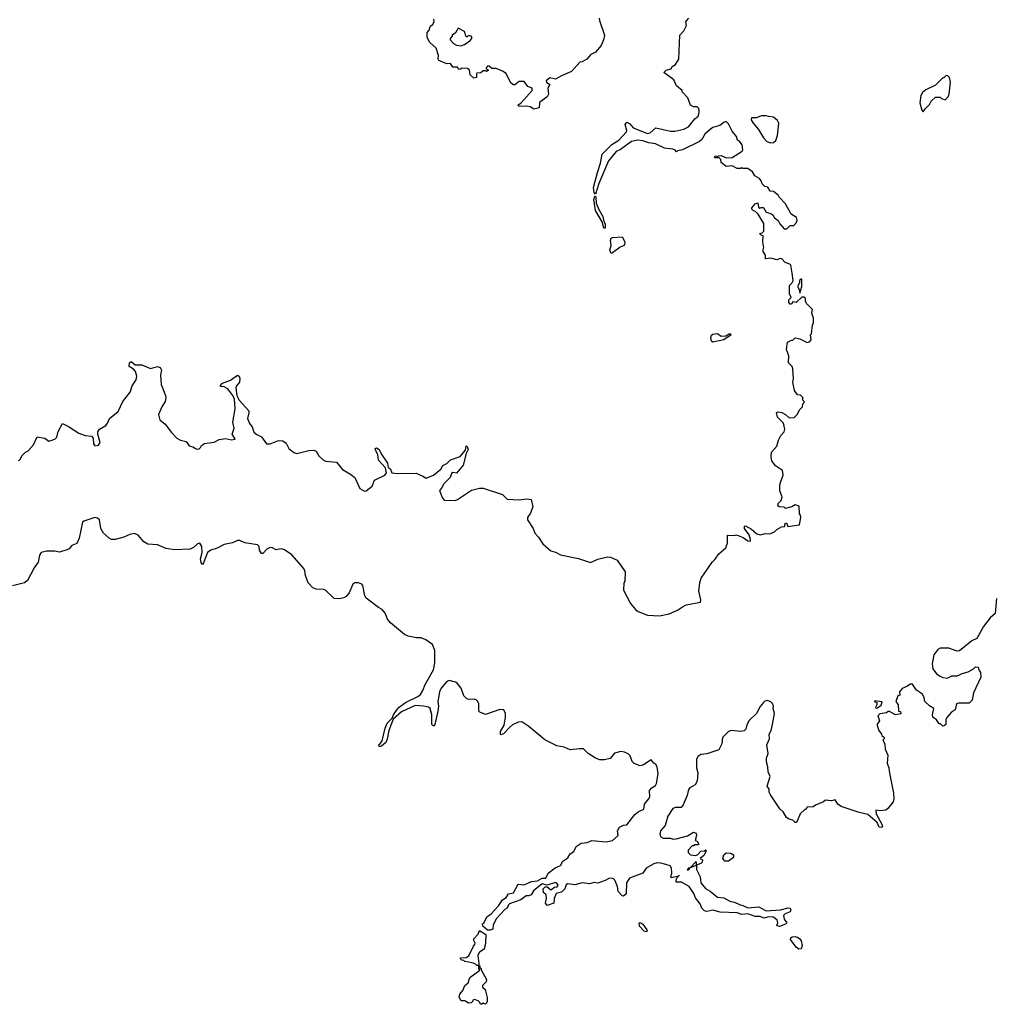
# Model space of a CAD drawing. Extents: x 2386897 to 2565480, y 579156 to 761880.
# Tile 172 of 191: x 2526015 to 2534080, y 708510 to 716652. Entities that reach past the tile are written whole.
import ezdxf

# ---------------------------------------------------------------- set-up
doc = ezdxf.new("R2010")
doc.units = 0

msp = doc.modelspace()

# ---------------------------------------------------------------- linework, layer by layer
at = {"layer": '0CON10XD'}
for points in [[(2530806, 716665), (2530807.5, 716645), (2530848, 716525), (2530842, 716485), (2530822.3, 716437.7), (2530775, 716382.5), (2530735, 716363.3), (2530702.5, 716325), (2530665, 716303.3), (2530645, 716300), (2530577.3, 716222.7), (2530495, 716188), (2530445, 716160), (2530398.3, 716171.7), (2530367.5, 716145), (2530370, 716135), (2530397.5, 716115), (2530380.8, 716085), (2530387.5, 716035), (2530376.4, 716013.6), (2530311.7, 715968.3), (2530308.3, 715921.7), (2530265, 715913.3), (2530235, 715930), (2530205, 715937.5), (2530140, 715935), (2530135, 715947.5), (2530157.7, 715962.3), (2530250, 716065), (2530250, 716085), (2530215, 716100), (2530185, 716140), (2530145, 716140), (2530107, 716113), (2530093, 716113), (2530073, 716133), (2530035, 716207.5), (2530007, 716227), (2529955, 716247.5), (2529918.3, 716248.3), (2529897, 716267), (2529885, 716270), (2529870, 716255), (2529870, 716245), (2529888.3, 716238.3), (2529888.3, 716231.7), (2529875, 716222.5), (2529865, 716230), (2529845, 716230), (2529827, 716213), (2529795, 716210), (2529790, 716205), (2529790, 716175), (2529768.3, 716168.3), (2529740, 716195), (2529732.5, 716235), (2529717, 716247), (2529665, 716250), (2529658.3, 716241.7), (2529645, 716240), (2529635, 716260), (2529595, 716260), (2529575, 716290), (2529545, 716286.7), (2529480, 716315), (2529473.6, 716326.4), (2529476.7, 716355), (2529456.7, 716415), (2529405, 716463.3), (2529383.3, 716505), (2529384.3, 716545), (2529399.2, 716565), (2529408.8, 716595), (2529431.2, 716615), (2529440.8, 716635), (2529438.8, 716655)], [(2530221.2, 712548.8), (2530213.3, 712535), (2530214, 712515), (2530258.8, 712445), (2530273.8, 712405), (2530303, 712373), (2530338.8, 712318.8), (2530405, 712260.8), (2530445, 712248), (2530485.5, 712225.5), (2530635, 712196.9), (2530732.7, 712162.7), (2530795, 712190), (2530875, 712210), (2530898.3, 712208.3), (2530955, 712183.3), (2531020, 712085), (2531017.5, 712005), (2531010, 711995), (2531006.7, 711935), (2531064.5, 711825), (2531105.6, 711775), (2531128.1, 711758.1), (2531205, 711727.3), (2531305, 711721.1), (2531385, 711738.5), (2531452.1, 711767.9), (2531495, 711798), (2531525, 711812), (2531642, 711835), (2531645.6, 711855), (2531630, 711925), (2531636.2, 711995), (2531648.8, 712035), (2531738.8, 712165), (2531765, 712190), (2531795.8, 712234.2), (2531853.3, 712285), (2531866.7, 712325), (2531865, 712390), (2531925, 712387.5), (2531935, 712392.5), (2531955, 712387.5), (2531995, 712370), (2532035, 712343.3), (2532055, 712340), (2532056.7, 712353.3), (2532045, 712392.5), (2532006, 712445), (2532007, 712463), (2532015, 712467.5), (2532065, 712440), (2532109.5, 712399.5), (2532135, 712393.3), (2532177, 712403), (2532215, 712401.2), (2532253.6, 712416.4), (2532275, 712437.5), (2532313, 712457), (2532338.3, 712461.7), (2532345, 712490), (2532357, 712487), (2532365, 712460), (2532460, 712475), (2532472.5, 712535), (2532470, 712555), (2532460, 712565), (2532458.3, 712628.3), (2532425, 712640), (2532397, 712623), (2532345, 712610), (2532335, 712620), (2532293.6, 712623.6), (2532283, 712633), (2532285, 712650), (2532310, 712675), (2532317.5, 712705), (2532300, 712755), (2532300, 712805), (2532306.7, 712833.3), (2532327.5, 712885), (2532320, 712925), (2532263.6, 712963.6), (2532233, 713003), (2532226.7, 713035), (2532230, 713075), (2532273.6, 713126.4), (2532287.5, 713175), (2532306.4, 713213.6), (2532333.3, 713245), (2532340, 713265), (2532330, 713315), (2532280, 713365), (2532270, 713405), (2532285, 713410), (2532315, 713402.5), (2532345, 713387.5), (2532375, 713360), (2532417, 713363), (2532445, 713390), (2532460, 713425), (2532485, 713450), (2532490, 713475), (2532500, 713485), (2532500, 713495), (2532490, 713505), (2532488.3, 713528.3), (2532468.3, 713548.3), (2532445, 713550), (2532420, 713585), (2532407.5, 713655), (2532412.5, 713685), (2532407.5, 713765), (2532400, 713785), (2532370, 713815), (2532373, 713873), (2532352.5, 713925), (2532362.5, 713985), (2532395, 714002.5), (2532407, 714003), (2532425, 714020), (2532465, 714012.5), (2532523.6, 713983.6), (2532545, 713987.5), (2532556.4, 714003.6), (2532552.5, 714045), (2532560, 714055), (2532567.5, 714125), (2532577.5, 714145), (2532577.5, 714185), (2532562.5, 714225), (2532567.5, 714255), (2532520, 714305), (2532510, 714325), (2532510, 714345), (2532498.3, 714358.3), (2532481.7, 714358.3), (2532435, 714312.5), (2532405, 714320), (2532395, 714300), (2532385, 714300), (2532374.1, 714314.1), (2532373.8, 714335), (2532392.5, 714355), (2532379.2, 714385), (2532379.2, 714455), (2532405.8, 714484.2), (2532408.8, 714495), (2532400.8, 714555), (2532390.7, 714620.7), (2532380.7, 714630.7), (2532342.5, 714645), (2532315, 714673.3), (2532305, 714676.7), (2532275, 714666.7), (2532225, 714680), (2532180, 714675), (2532180, 714705), (2532160, 714735), (2532160, 714755), (2532166.7, 714765), (2532157.5, 714815), (2532160, 714865), (2532145, 714870), (2532130, 714885), (2532151.7, 714888.3), (2532167, 714903), (2532166.4, 714966.4), (2532120, 715045), (2532097, 715067), (2532080.7, 715070.7), (2532067.5, 715085), (2532067.5, 715095), (2532095, 715130), (2532117, 715137), (2532121.7, 715101.7), (2532132.5, 715092.5), (2532145, 715100), (2532165, 715100), (2532185, 715060), (2532225, 715050), (2532239.5, 715039.5), (2532253.6, 715013.6), (2532285, 714990), (2532297.5, 714965), (2532335, 714922.5), (2532357, 714923), (2532385, 714950), (2532415, 714950), (2532437.5, 714975), (2532442.5, 714995), (2532437.5, 715015), (2532392.5, 715045), (2532345, 715130), (2532293.6, 715183.6), (2532285, 715200), (2532245, 715230), (2532220, 715235), (2532198.3, 715268.3), (2532175, 715272.5), (2532152.5, 715295), (2532145, 715320), (2532129.3, 715339.3), (2532091.7, 715361.7), (2532073, 715393), (2532035, 715420), (2531995, 715420), (2531985, 715427.5), (2531975, 715420), (2531945, 715420), (2531905, 715442.5), (2531855, 715437.5), (2531815, 715470), (2531810, 715495), (2531798.3, 715508.3), (2531765, 715510), (2531760, 715515), (2531763, 715527), (2531785, 715520), (2531793, 715527), (2531815, 715530), (2531855, 715510), (2531905, 715512.5), (2531986.4, 715563.6), (2531992.5, 715575), (2531986.7, 715616.7), (2531966.4, 715646.4), (2531950, 715655), (2531940, 715685), (2531905, 715730), (2531875, 715790), (2531855, 715810), (2531835, 715802.5), (2531802.7, 715777.3), (2531745, 715761.2), (2531723.3, 715745), (2531680, 715705), (2531655, 715662.5), (2531635, 715643.3), (2531495, 715576.2), (2531453, 715567), (2531445, 715560), (2531430, 715575), (2531415, 715580), (2531345, 715590.6), (2531270, 715625), (2531214.5, 715634.5), (2531165, 715651.1), (2531125, 715656.7), (2531073.8, 715645), (2530982, 715578), (2530945, 715562), (2530882.9, 715485), (2530803, 715297), (2530775, 715210), (2530763.2, 715223.2), (2530758.1, 715265), (2530790.7, 715389.3), (2530817.1, 715465), (2530830.8, 715539.2), (2530910.6, 715619.4), (2530968.8, 715655), (2531030, 715725), (2531034, 715735), (2531020, 715785), (2531035, 715803.3), (2531059.7, 715789.7), (2531085, 715756.7), (2531205, 715710), (2531226.7, 715715), (2531275, 715757.5), (2531395, 715730), (2531430.5, 715729.5), (2531505, 715746), (2531544.1, 715765.9), (2531597, 715833), (2531622.5, 715855), (2531632.5, 715885), (2531632.5, 715905), (2531625, 715920), (2531615, 715930), (2531585, 715930), (2531560, 715945), (2531537, 716007), (2531490, 716055), (2531490, 716065), (2531443.6, 716103.6), (2531422.5, 716155), (2531340, 716215), (2531360, 716235), (2531400, 716245), (2531410, 716265), (2531435, 716280), (2531462.5, 716325), (2531472.5, 716525), (2531505, 716560), (2531527.5, 716605), (2531522.5, 716635), (2531526.7, 716643.3), (2531547.5, 716665)], [(2529663, 716437), (2529675, 716442.5), (2529692.5, 716447.5), (2529735, 716477.5), (2529752.5, 716495), (2529751.7, 716511.7), (2529725, 716520), (2529715, 716510), (2529705, 716510), (2529692.5, 716555), (2529638.3, 716581.7), (2529616.4, 716543.6), (2529590, 716525), (2529590, 716515), (2529573, 716497), (2529572.5, 716485), (2529600, 716455), (2529625, 716440), (2529663, 716437)], [(2533485, 715890), (2533500, 715915), (2533535, 715950), (2533550.7, 715979.3), (2533585, 716010), (2533625, 716010), (2533635, 716000), (2533665, 715990), (2533690, 716015), (2533697.5, 716035), (2533710, 716135), (2533700, 716175), (2533688.3, 716188.3), (2533675, 716190), (2533655, 716170), (2533645, 716170), (2533585, 716110), (2533505, 716072.5), (2533479.3, 716050.7), (2533463.8, 716025), (2533456.7, 715965), (2533472.5, 715905), (2533485, 715890)], [(2532225, 715632.5), (2532245, 715637.5), (2532265, 715652.5), (2532280, 715695), (2532290, 715795), (2532278.3, 715818.3), (2532247, 715847), (2532205, 715850), (2532185, 715857.5), (2532145, 715857.5), (2532105, 715840), (2532065, 715840), (2532062.5, 715825), (2532077.5, 715795), (2532122.5, 715745), (2532162.5, 715675), (2532192.5, 715645), (2532225, 715632.5)], [(2530845, 714926.7), (2530830, 714980), (2530775.8, 715075), (2530760, 715165), (2530768.3, 715191.7), (2530775, 715192.5), (2530777.5, 715185), (2530781.2, 715135), (2530801.3, 715081.3), (2530836.7, 715025), (2530843.6, 714983.6), (2530855.6, 714965), (2530855, 714927.5), (2530845, 714926.7)], [(2530905, 714717.5), (2530893.5, 714745), (2530903.3, 714785), (2530898.1, 714825), (2530904, 714845), (2530915, 714850.8), (2530995.4, 714855.4), (2531016.7, 714815), (2531015, 714793.3), (2531005, 714781.2), (2530979.3, 714770.7), (2530915, 714723.8), (2530905, 714717.5)], [(2532465, 714390), (2532480, 714445), (2532480, 714505), (2532475, 714507.5), (2532460, 714495), (2532460, 714475), (2532443.8, 714445), (2532460, 714415), (2532465, 714390)], [(2531745, 713984.2), (2531733.4, 713993.4), (2531729.2, 714025), (2531735, 714043.3), (2531745, 714051.2), (2531783.9, 714056.1), (2531815, 714033.8), (2531851.7, 714038.3), (2531885, 714056.2), (2531896.7, 714046.7), (2531835.9, 714004.1), (2531745, 713984.2)], [(2526005, 713007.5), (2526016.4, 713013.6), (2526035, 713047.5), (2526063.9, 713076.1), (2526085, 713087.5), (2526127.5, 713135), (2526158.3, 713201.7), (2526221.7, 713191.7), (2526255, 713167.5), (2526306.1, 713183.9), (2526320.7, 713199.3), (2526334.1, 713245.9), (2526368.3, 713311.7), (2526417.8, 713287.8), (2526502.7, 713232.7), (2526555, 713213.3), (2526608.3, 713208.3), (2526621.7, 713191.7), (2526626.2, 713145), (2526636.7, 713126.7), (2526665, 713133.8), (2526678.8, 713155), (2526660, 713225), (2526660, 713245), (2526674.3, 713265.7), (2526726.2, 713295), (2526741.2, 713315), (2526756.1, 713353.9), (2526827.6, 713412.4), (2526868.6, 713495), (2526927.1, 713572.9), (2526945, 713623.8), (2526978, 713675), (2526984.2, 713705), (2526972.7, 713742.7), (2526955, 713763.3), (2526920, 713785), (2526923.3, 713815), (2526935, 713826.7), (2526968.3, 713798.3), (2527025, 713798.8), (2527095, 713768.8), (2527155, 713783.3), (2527176.7, 713775), (2527187.5, 713755), (2527178.8, 713715), (2527184.2, 713635), (2527220.8, 713545), (2527222.9, 713525), (2527216.6, 713493.4), (2527192, 713455), (2527163, 713387), (2527172.2, 713342.2), (2527217.6, 713307.6), (2527268.3, 713238.3), (2527315, 713191.4), (2527345, 713176.2), (2527390, 713165), (2527415, 713127.5), (2527445, 713120), (2527472.3, 713102.3), (2527495, 713100), (2527510, 713115), (2527518.3, 713131.7), (2527542.7, 713147.3), (2527621.2, 713158.8), (2527665, 713180), (2527715, 713190), (2527765, 713177.5), (2527797, 713183), (2527772.5, 713225), (2527786.7, 713275), (2527777.5, 713325), (2527796.7, 713435), (2527790, 713515), (2527776.7, 713545), (2527735, 713600), (2527705, 713616.7), (2527678.3, 713618.3), (2527672.5, 713625), (2527692.5, 713645), (2527757.7, 713672.3), (2527815, 713713.3), (2527828.8, 713705), (2527833.8, 713685), (2527832.5, 713655), (2527806.7, 713625), (2527801.7, 713608.3), (2527810, 713545), (2527830, 713505), (2527907.7, 713417.7), (2527909.5, 713400.5), (2527898.8, 713355), (2527915, 713312.5), (2527937.5, 713285), (2527951.5, 713241.5), (2527975, 713221.5), (2528013.2, 713203.2), (2528055, 713144), (2528085.7, 713144.3), (2528155, 713171.2), (2528189.5, 713169.5), (2528218.8, 713148.8), (2528240, 713105), (2528282.1, 713072.1), (2528305.9, 713065.9), (2528405, 713089.4), (2528445, 713091.9), (2528465, 713084.3), (2528486.5, 713045), (2528525, 713008.6), (2528545, 713001.4), (2528635, 712992), (2528683.6, 712933.6), (2528750, 712895), (2528785.9, 712865.9), (2528827.5, 712775), (2528865, 712753.8), (2528880, 712755), (2528927.5, 712795), (2528947.5, 712845), (2529032.5, 712885), (2529047.5, 712905), (2529040, 712945), (2528980.3, 713010.3), (2528974.2, 713055), (2528955.7, 713095), (2528954.6, 713105.4), (2528965, 713111.4), (2528987.8, 713097.8), (2529002.9, 713062.9), (2529054.4, 712985), (2529061.4, 712951.4), (2529080, 712935), (2529092.5, 712905), (2529135, 712898.1), (2529292.4, 712902.4), (2529348.3, 712878.3), (2529375, 712860), (2529435.6, 712884.4), (2529495.9, 712934.1), (2529512.5, 712965), (2529545, 712982.5), (2529577, 713013), (2529655, 713041.2), (2529698.8, 713091.2), (2529705, 713127.5), (2529715, 713123.3), (2529723, 713097), (2529705.8, 713064.2), (2529682.1, 712967.9), (2529625, 712903.3), (2529595, 712906.7), (2529585, 712900), (2529574.2, 712865), (2529520, 712815), (2529502.3, 712777.7), (2529485, 712760), (2529510, 712695), (2529525, 712680), (2529615, 712676.7), (2529635, 712683.8), (2529748.9, 712761.1), (2529815, 712776.9), (2529845, 712776.9), (2530005, 712725.6), (2530045, 712687.5), (2530145, 712681.9), (2530205, 712689.5), (2530243.3, 712683.3), (2530258, 712625), (2530234.3, 712565.7), (2530221.2, 712548.8)], [(2527595, 712264.4), (2527568.1, 712245), (2527535, 712160), (2527525, 712147.5), (2527515, 712162.5), (2527510, 712195), (2527522.1, 712245), (2527520, 712295), (2527505, 712321.9), (2527485, 712318.9), (2527452.9, 712287.1), (2527425, 712272.9), (2527295, 712268.4), (2527225, 712277.8), (2527155, 712309.2), (2527074.1, 712314.1), (2527042.3, 712335), (2526995, 712390.5), (2526965, 712404.4), (2526924.7, 712395.3), (2526875, 712372.7), (2526805, 712354.4), (2526774.6, 712354.6), (2526753.7, 712363.7), (2526708, 712405), (2526686, 712445), (2526674.2, 712515), (2526659.3, 712529.3), (2526635, 712535.7), (2526545, 712505.8), (2526535, 712496.7), (2526506.2, 712365), (2526488.3, 712321.7), (2526445, 712303.3), (2526422.5, 712275), (2526405, 712266.7), (2526345, 712249.2), (2526305, 712257.1), (2526235, 712256.7), (2526193.3, 712245), (2526178.8, 712225), (2526166.7, 712165), (2526135, 712118.8), (2526079.6, 712015), (2526054.3, 711995.7), (2525955, 711969.1)], [(2533625, 711223.3), (2533645, 711213.3), (2533683, 711207), (2533720, 711225), (2533763.6, 711226.4), (2533785, 711233.3), (2533805, 711246.7), (2533855, 711260), (2533900, 711285), (2533915, 711300), (2533938.3, 711298.3), (2533942.5, 711275), (2533957.5, 711255), (2533960, 711215), (2533900, 711085), (2533890, 711025), (2533865, 711000), (2533775, 711000), (2533760, 710995), (2533747.5, 710945), (2533716.1, 710923.9), (2533682.5, 710885), (2533670, 710865), (2533670, 710825), (2533658.3, 710811.7), (2533645, 710810), (2533628.3, 710828.3), (2533615, 710830), (2533593, 710863), (2533563.9, 710883.9), (2533560, 710905), (2533572.5, 710955), (2533535, 710977.5), (2533497.5, 711015), (2533492.5, 711045), (2533477.5, 711075), (2533428.8, 711108.8), (2533395, 711156.7), (2533375, 711157.5), (2533355, 711140), (2533309.5, 711120.5), (2533287.5, 711095), (2533290, 711065), (2533275, 711060), (2533257.5, 711015), (2533276.7, 710985), (2533280, 710935), (2533295, 710930), (2533298.3, 710911.7), (2533253.9, 710903.9), (2533205, 710930), (2533195, 710930), (2533179.3, 710920.7), (2533125, 710912.5), (2533110, 710895), (2533122.5, 710855), (2533103, 710827), (2533103.3, 710815), (2533117.5, 710775), (2533140, 710745), (2533141.7, 710731.7), (2533160, 710715), (2533160, 710705), (2533150, 710695), (2533167.5, 710665), (2533170.7, 710620.7), (2533190.7, 710569.3), (2533186.2, 710505), (2533201.2, 710465), (2533205, 710420), (2533238.8, 710255), (2533241.7, 710208.3), (2533236.7, 710185), (2533191.7, 710128.3), (2533175, 710116.7), (2533135, 710110), (2533092.5, 710115), (2533094.4, 710085), (2533145.6, 709995), (2533147.5, 709982.5), (2533137.9, 709972.1), (2533120.8, 709975), (2533102.2, 710012.2), (2533025, 710080), (2532955, 710096.2), (2532806.1, 710146.1), (2532777.5, 710165), (2532755, 710200), (2532725, 710192.5), (2532675, 710197.5), (2532660, 710185), (2532593, 710157), (2532575, 710142.5), (2532525, 710140), (2532515, 710120), (2532505, 710120), (2532467.5, 710085), (2532443.3, 710025), (2532435, 710013.3), (2532425, 710013.3), (2532405, 710032.5), (2532375, 710040), (2532353.6, 710053.6), (2532325, 710102.5), (2532297.5, 710127.5), (2532220.9, 710240.9), (2532211.2, 710265), (2532211.7, 710288.3), (2532193.8, 710315), (2532217.5, 710395), (2532203, 710433), (2532200, 710475), (2532187.5, 710515), (2532187.5, 710545), (2532202.5, 710585), (2532190, 710655), (2532213.3, 710705), (2532211.2, 710745), (2532226.2, 710775), (2532238.8, 710825), (2532253.3, 710915), (2532243.3, 710955), (2532246.7, 710975), (2532238.3, 710998.3), (2532225, 711012.5), (2532195, 711022.5), (2532175, 711016.7), (2532165, 711006.7), (2532136.4, 710973.6), (2532106.7, 710915), (2532045, 710856.7), (2532025, 710820), (2532017.5, 710785), (2532005, 710770), (2531975, 710766.7), (2531896.1, 710773.9), (2531875, 710766.7), (2531825, 710717.5), (2531818.8, 710665), (2531795.8, 710614.2), (2531695, 710580), (2531645, 710576.7), (2531620.7, 710559.3), (2531610, 710535), (2531610, 710465), (2531620, 710425), (2531615.8, 710354.2), (2531598.8, 710325), (2531555, 710301.2), (2531543.6, 710286.4), (2531532.1, 710237.9), (2531499.5, 710160.5), (2531483.8, 710136.2), (2531435, 710138), (2531415, 710130), (2531372.9, 710065), (2531350.2, 709989.8), (2531311.4, 709945), (2531307, 709917), (2531314, 709895), (2531333, 709883), (2531393.9, 709883.9), (2531415, 709876.7), (2531443, 709877), (2531535, 709902.5), (2531585, 709932.5), (2531606.4, 709926.4), (2531610, 709905), (2531600, 709865), (2531615, 709860), (2531630, 709835), (2531625, 709830), (2531595, 709830), (2531585, 709820), (2531575, 709820), (2531540, 709785), (2531540, 709765), (2531560, 709745), (2531605, 709740), (2531621.7, 709748.3), (2531645, 709777.5), (2531675, 709780), (2531686.7, 709786.7), (2531690, 709775), (2531669.2, 709740.8), (2531640, 709715), (2531660, 709705), (2531656.2, 709685), (2531646.7, 709675), (2531610, 709660), (2531610, 709685), (2531605, 709687.5), (2531560, 709640), (2531542.5, 709635), (2531532.5, 709622.5), (2531545, 709623.3), (2531560, 709640), (2531610, 709660), (2531610, 709625), (2531640, 709565), (2531646.2, 709515), (2531685, 709466.7), (2531722.5, 709445), (2531782.5, 709395), (2531835, 709390), (2531884.1, 709364.1), (2531925, 709355.8), (2531965, 709334.2), (2531993, 709327), (2532035, 709308.8), (2532125, 709316.2), (2532185, 709284), (2532305, 709290.6), (2532367.3, 709307.3), (2532383.3, 709305), (2532390, 709295), (2532385, 709273.3), (2532342.3, 709257.7), (2532330, 709245), (2532333.3, 709215), (2532356.1, 709183.9), (2532346.1, 709173.9), (2532295, 709152.5), (2532275, 709160), (2532282.5, 709185), (2532276.2, 709205), (2532245, 709230), (2532207, 709233), (2532167, 709223), (2532135, 709236.7), (2532095, 709236.7), (2532035, 709258), (2531985, 709252.9), (2531945, 709265.6), (2531805, 709271.2), (2531745, 709287.5), (2531695, 709278), (2531675, 709284), (2531653.8, 709305), (2531639.7, 709339.7), (2531601.7, 709391.7), (2531588.8, 709425), (2531548.8, 709485), (2531485, 709518.8), (2531441.2, 709521.2), (2531445, 709550), (2531468.3, 709578.3), (2531460, 709570), (2531400, 709555), (2531397.5, 709565), (2531406.2, 709595), (2531403.3, 709635), (2531392.5, 709655), (2531356.9, 709666.9), (2531315, 709678), (2531285, 709678.8), (2531258.3, 709671.7), (2531192.5, 709635), (2531166.1, 709593.9), (2531055, 709553.3), (2531030, 709515), (2531027, 709423), (2531006.4, 709403.6), (2530995, 709407.5), (2530963, 709443), (2530957.5, 709485), (2530935, 709537.5), (2530925, 709547.5), (2530905, 709552.5), (2530885, 709550), (2530855, 709532.5), (2530795, 709512.5), (2530765, 709516.7), (2530725, 709507.5), (2530665, 709513.3), (2530605, 709496.7), (2530543, 709507), (2530533, 709497), (2530522.5, 709465), (2530495, 709437.5), (2530450, 709425), (2530432.5, 709385), (2530430, 709345), (2530375, 709327.5), (2530362.5, 709345), (2530370, 709385), (2530367.5, 709415), (2530343.8, 709435), (2530342, 709465), (2530355, 709478.8), (2530373.6, 709483.6), (2530405, 709457.5), (2530435, 709480), (2530458.3, 709481.7), (2530467.5, 709495), (2530455, 709512.5), (2530445, 709516), (2530375, 709496.2), (2530335, 709506), (2530261.9, 709448.1), (2530244, 709416), (2530225, 709406.7), (2530202.7, 709407.3), (2530156.7, 709375), (2530065, 709340), (2530055, 709332.5), (2530043.9, 709306.1), (2530025.6, 709294.4), (2529954.3, 709215.7), (2529928.8, 709165), (2529925, 709130), (2529905, 709122.5), (2529883, 709123), (2529842.5, 709155), (2529840, 709175), (2529855, 709187.5), (2529875.9, 709234.1), (2529911.2, 709258.8), (2529972.5, 709325), (2530005, 709373.8), (2530036.4, 709393.6), (2530055, 709422.5), (2530097.7, 709432.3), (2530135, 709502.5), (2530185, 709496.7), (2530245, 709526.7), (2530295, 709530), (2530335, 709552.5), (2530365, 709554), (2530384.3, 709595.7), (2530440.3, 709639.7), (2530485, 709657.5), (2530506.1, 709693.9), (2530545, 709720), (2530566.7, 709753.3), (2530595, 709773.3), (2530614, 709816), (2530655, 709843.3), (2530705, 709848.8), (2530745, 709864.2), (2530864.2, 709854.2), (2530915, 709865.8), (2530961.2, 709905), (2530957.5, 709945), (2530972.5, 709975), (2531005, 709992.5), (2531035, 709993.3), (2531100.8, 710079.2), (2531127.3, 710102.7), (2531175.6, 710124.4), (2531181.2, 710165), (2531214.3, 710205), (2531222.9, 710225), (2531222.3, 710277.7), (2531241.2, 710298.8), (2531271.7, 710318.3), (2531280, 710335), (2531291.9, 710415), (2531285.5, 710475), (2531275, 710493.8), (2531256.7, 710505), (2531235, 710532.5), (2531170.7, 710489.3), (2531143, 710483), (2531095, 710502.5), (2531078.3, 710518.3), (2531060.8, 710565), (2531045, 710580.8), (2531015, 710595.8), (2530985, 710600.8), (2530932.7, 710587.3), (2530895, 710543.3), (2530848.3, 710531.7), (2530811.7, 710531.7), (2530775, 710546), (2530714.2, 710584.2), (2530675, 710621.2), (2530643.8, 710623.8), (2530565, 710612.9), (2530516.3, 710636.3), (2530455, 710647.5), (2530357, 710697), (2530225, 710806.2), (2530165, 710846), (2530135, 710844.2), (2530089.3, 710820.7), (2530065, 710800), (2530015, 710746.2), (2529995, 710737.5), (2529990.7, 710740.7), (2529988.8, 710765), (2530020.5, 710819.5), (2530030.8, 710885), (2530031.2, 710915), (2530017.5, 710945), (2529985, 710947.5), (2529865, 710907.5), (2529820, 710925), (2529810, 710935), (2529810, 710995), (2529802.5, 711015), (2529788.3, 711028.3), (2529773, 711033), (2529725, 711030), (2529710, 711035), (2529685, 711060), (2529663.3, 711125), (2529631.2, 711165), (2529617.5, 711175), (2529565, 711188.8), (2529545, 711180), (2529500, 711125), (2529485.9, 711094.1), (2529470.6, 711015), (2529475.6, 710975), (2529471.4, 710935), (2529446.4, 710823.6), (2529438.3, 710811.7), (2529431.7, 710811.7), (2529422.5, 710825), (2529421.2, 710905), (2529408.8, 710955), (2529395, 710965.8), (2529355.4, 710975.4), (2529285, 710980), (2529172.1, 710927.9), (2529103, 710867), (2529065.6, 710774.4), (2529053.6, 710703.6), (2529041.2, 710675), (2529005, 710643.3), (2528988.3, 710638.3), (2528985, 710650), (2529010.8, 710689.2), (2529035, 710792.5), (2529052.9, 710835), (2529093.8, 710876.2), (2529103.8, 710905), (2529132, 710945), (2529151.7, 710968.3), (2529203.4, 711006.6), (2529305.8, 711055), (2529327.4, 711072.6), (2529347.8, 711105), (2529366.5, 711153.5), (2529435.7, 711275), (2529446.9, 711335), (2529447.5, 711435), (2529426.1, 711486.1), (2529372.2, 711525), (2529335, 711539.8), (2529295, 711540), (2529225, 711555.2), (2529195, 711568.6), (2529079.1, 711665), (2529056.2, 711695), (2529035, 711745.6), (2529010, 711775), (2528981.4, 711791.4), (2528878.3, 711868.3), (2528867.9, 711887.9), (2528852.4, 711972.4), (2528843.2, 711983.2), (2528815, 711994.3), (2528785, 711994.4), (2528769.4, 711985), (2528738.3, 711911.7), (2528715, 711882.5), (2528695, 711871.5), (2528655, 711864.2), (2528615, 711866.7), (2528542.5, 711935), (2528525, 711941.2), (2528465, 711944), (2528436.7, 711955), (2528400.8, 711995), (2528377.5, 712055), (2528373.3, 712095), (2528365, 712112.5), (2528265, 712226.2), (2528205, 712268), (2528175, 712276.7), (2528135, 712266.7), (2528105, 712283.8), (2528085, 712286.2), (2528057.7, 712272.3), (2528025, 712236.7), (2528015, 712236.7), (2527998, 712265), (2527993.8, 712295), (2527980, 712310), (2527875, 712326.9), (2527835, 712344.2), (2527815, 712345.8), (2527775, 712327.1), (2527705, 712313.1), (2527647.2, 712282.8), (2527595, 712264.4)], [(2534089.5, 711865), (2534077.7, 711742.3), (2534036.2, 711705), (2533983.8, 711635), (2533927.5, 711535), (2533885, 711516.2), (2533785, 711433.3), (2533765, 711430), (2533695, 711456), (2533625, 711455.8), (2533605.8, 711444.2), (2533571.2, 711398.8), (2533557.5, 711325), (2533562.5, 711285), (2533595, 711243.3), (2533625, 711223.3)], [(2533095, 710960), (2533105, 710962.5), (2533136.4, 710983.6), (2533145, 711010), (2533081.7, 711018.3), (2533085, 711010), (2533100, 711005), (2533100, 710985), (2533090, 710965), (2533095, 710960)], [(2531844.1, 709694.1), (2531826.2, 709715), (2531836, 709745), (2531855, 709761.4), (2531895, 709758.9), (2531916.9, 709745), (2531915, 709724.2), (2531875, 709694.3), (2531844.1, 709694.1)], [(2531195, 709110), (2531177.5, 709115), (2531137.5, 709155), (2531137, 709183), (2531150, 709185), (2531165, 709172.5), (2531200, 709125), (2531202.5, 709115), (2531195, 709110)], [(2529810, 708830), (2529805, 708830), (2529795, 708830), (2529780, 708845), (2529755, 708853.3), (2529695, 708863.3), (2529685, 708872.5), (2529670, 708875), (2529660, 708885), (2529660, 708895), (2529705, 708897.5), (2529728.3, 708911.7), (2529765, 708990), (2529777.5, 709005), (2529780, 709015), (2529768.3, 709038.3), (2529768.3, 709051.7), (2529805, 709090), (2529815, 709120), (2529867, 709087), (2529866, 709015), (2529853.6, 708966.4), (2529815, 708940), (2529802.5, 708915), (2529810, 708845), (2529810, 708830)], [(2532455, 708966.7), (2532435, 708982.5), (2532393.9, 709033.9), (2532387.5, 709045), (2532390.7, 709059.3), (2532402, 709068), (2532425, 709070), (2532445, 709066), (2532462.7, 709052.7), (2532474, 709035), (2532483.8, 708995), (2532475, 708970), (2532455, 708966.7)], [(2529835, 708510), (2529825, 708510), (2529820, 708525), (2529805, 708540), (2529775, 708550), (2529760, 708545), (2529760, 708535), (2529748.3, 708521.7), (2529725, 708520), (2529695, 708540), (2529665, 708540), (2529648.3, 708568.3), (2529652.5, 708595), (2529677, 708623), (2529693.9, 708666.1), (2529722.5, 708687.5), (2529735, 708732.5), (2529818.3, 708791.7), (2529810, 708805), (2529810, 708830), (2529818.3, 708828.3), (2529820, 708815), (2529830, 708805), (2529830, 708795), (2529872.5, 708715), (2529870, 708695), (2529840, 708665), (2529841.7, 708651.7), (2529861.7, 708631.7), (2529880, 708565), (2529880, 708535), (2529875, 708520), (2529865, 708512.5), (2529845, 708520), (2529835, 708510)]]:
    msp.add_lwpolyline(points, dxfattribs=at)

doc.saveas('drawing.dxf')
